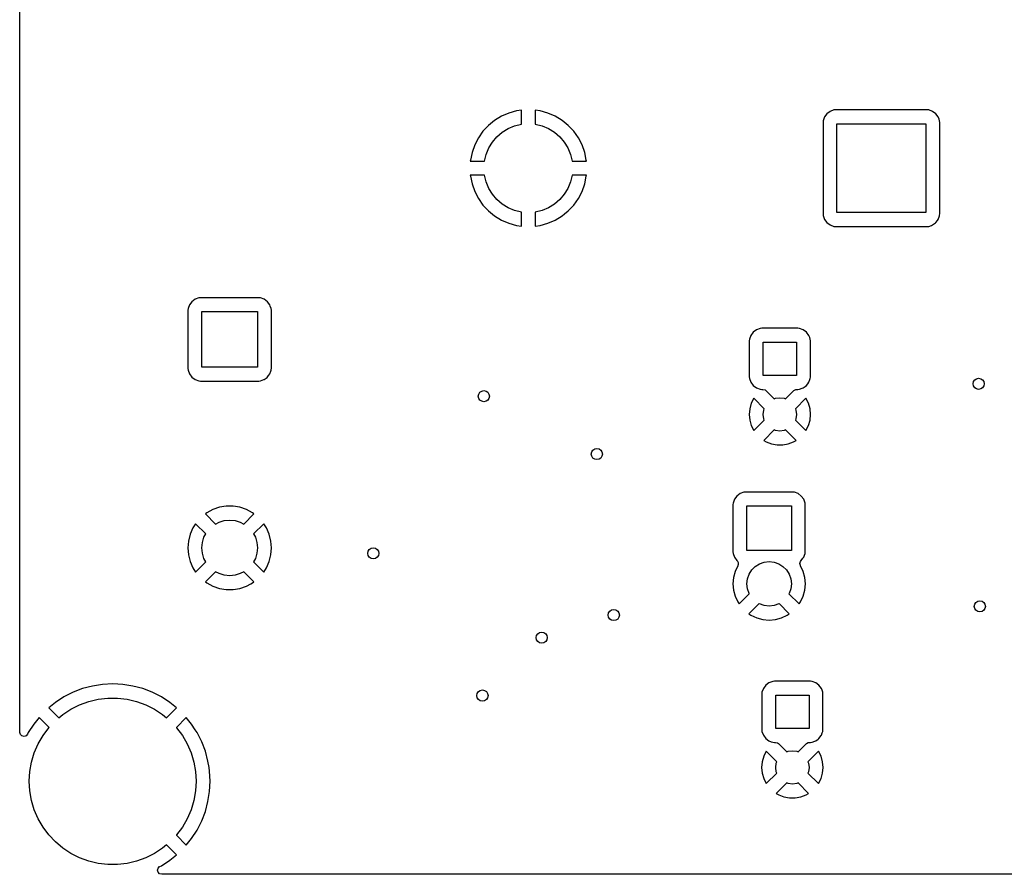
# Model space of a CAD drawing. Extents: x 44 to 146, y -87 to -25.
# Tile 1 of 20: x 44 to 79, y -87 to -56. Entities that reach past the tile are written whole.
import ezdxf

# ---------------------------------------------------------------- set-up
doc = ezdxf.new("R2010")
doc.units = 0
doc.layers.add('BLACK', color=7, linetype='CONTINUOUS')

msp = doc.modelspace()

# ---------------------------------------------------------------- linework, layer by layer
at = {"layer": 'BLACK', "linetype": 'CONTINUOUS'}
for p, q in [((43.7545, -61.591), (43.7545, -51.968401)), ((61.083807, -59.472083), (60.838341, -59.621354)), ((61.347311, -59.357628), (61.083807, -59.472083)), ((61.623948, -59.280118), (61.347311, -59.357628)), ((61.8022, -59.255617), (61.623948, -59.280118)), ((61.8022, -59.760675), (61.8022, -59.255617)), ((62.480451, -59.280118), (62.3022, -59.255617)), ((62.3022, -59.255617), (62.3022, -59.760675)), ((62.757088, -59.357628), (62.480451, -59.280118)), ((63.020592, -59.472083), (62.757088, -59.357628)), ((63.266058, -59.621354), (63.020592, -59.472083)), ((72.708402, -59.49867), (72.658108, -59.633517)), ((72.708404, -59.498666), (72.708402, -59.49867)), ((72.794652, -59.383455), (72.708404, -59.498666)), ((72.794655, -59.383452), (72.794652, -59.383455)), ((72.909866, -59.297204), (72.794655, -59.383452)), ((72.90987, -59.297202), (72.909866, -59.297204)), ((73.044715, -59.246909), (72.90987, -59.297202)), ((73.044721, -59.246908), (73.044715, -59.246909)), ((73.104311, -59.240502), (73.044721, -59.246908)), ((73.104336, -59.2405), (73.104311, -59.240502)), ((76.400076, -59.2405), (73.104336, -59.2405)), ((76.459682, -59.246908), (76.400076, -59.2405)), ((76.594529, -59.297202), (76.459682, -59.246908)), ((76.594533, -59.297204), (76.594529, -59.297202)), ((76.709744, -59.383452), (76.594533, -59.297204)), ((76.709747, -59.383455), (76.709744, -59.383452)), ((76.795995, -59.498666), (76.709747, -59.383455)), ((76.795997, -59.49867), (76.795995, -59.498666)), ((76.825321, -59.577294), (76.795997, -59.49867)), ((60.615485, -59.802661), (60.419397, -60.012622)), ((60.61549, -59.802656), (60.615485, -59.802661)), ((60.838338, -59.621356), (60.61549, -59.802656)), ((60.838341, -59.621354), (60.838338, -59.621356)), ((61.325815, -59.91539), (61.557773, -59.81931)), ((61.557773, -59.81931), (61.801905, -59.760699)), ((61.801905, -59.760699), (61.8022, -59.760675)), ((62.3022, -59.760675), (62.302495, -59.760699)), ((62.302495, -59.760699), (62.546627, -59.81931)), ((62.546627, -59.81931), (62.778585, -59.91539)), ((63.266061, -59.621356), (63.266058, -59.621354)), ((63.488909, -59.802656), (63.266061, -59.621356)), ((63.488914, -59.802661), (63.488909, -59.802656)), ((63.685002, -60.012622), (63.488914, -59.802661)), ((72.658108, -59.633517), (72.6517, -59.693114)), ((72.6517, -59.693114), (72.6517, -62.988863)), ((73.1522, -62.941), (73.1522, -59.741)), ((73.1522, -59.741), (76.3522, -59.741)), ((76.3522, -59.741), (76.3522, -62.941)), ((76.846291, -59.633517), (76.825321, -59.577294)), ((76.852699, -59.693128), (76.846291, -59.633517)), ((76.8527, -62.988873), (76.852699, -59.693128)), ((60.419395, -60.012624), (60.253733, -60.247313)), ((60.419397, -60.012622), (60.419395, -60.012624)), ((60.757773, -60.400544), (60.920829, -60.209629)), ((60.920829, -60.209629), (61.111744, -60.046573)), ((61.111744, -60.046573), (61.325815, -59.91539)), ((62.778585, -59.91539), (62.992656, -60.046573)), ((62.992656, -60.046573), (63.183571, -60.209629)), ((63.183571, -60.209629), (63.346627, -60.400544)), ((63.685004, -60.012624), (63.685002, -60.012622)), ((63.850666, -60.247313), (63.685004, -60.012624)), ((60.121557, -60.5024), (60.025346, -60.773111)), ((60.253729, -60.247319), (60.121557, -60.5024)), ((60.253733, -60.247313), (60.253729, -60.247319)), ((60.62659, -60.614615), (60.757773, -60.400544)), ((63.346627, -60.400544), (63.47781, -60.614615)), ((63.85067, -60.247319), (63.850666, -60.247313)), ((63.982842, -60.5024), (63.85067, -60.247319)), ((64.079053, -60.773111), (63.982842, -60.5024)), ((60.025346, -60.773111), (59.9669, -61.054365)), ((60.471899, -61.090705), (60.53051, -60.846573)), ((60.53051, -60.846573), (60.62659, -60.614615)), ((63.47781, -60.614615), (63.57389, -60.846573)), ((63.57389, -60.846573), (63.632501, -61.090705)), ((64.137499, -61.054365), (64.079053, -60.773111)), ((59.966898, -61.054381), (59.964393, -61.091)), ((59.964393, -61.091), (60.471876, -61.091)), ((59.9669, -61.054365), (59.966898, -61.054381)), ((60.471876, -61.091), (60.471899, -61.090705)), ((63.632501, -61.090705), (63.632524, -61.091)), ((63.632524, -61.091), (64.140006, -61.091)), ((64.137501, -61.054381), (64.137499, -61.054365)), ((64.140006, -61.091), (64.137501, -61.054381)), ((43.7545, -68.550186), (43.7545, -61.591)), ((60.471876, -61.591), (59.964393, -61.591)), ((59.964393, -61.591), (59.966898, -61.627618)), ((59.966898, -61.627618), (59.9669, -61.627634)), ((59.9669, -61.627634), (60.025346, -61.908888)), ((60.471899, -61.591295), (60.471876, -61.591)), ((60.53051, -61.835427), (60.471899, -61.591295)), ((63.632501, -61.591295), (63.57389, -61.835427)), ((63.632524, -61.591), (63.632501, -61.591295)), ((64.140007, -61.591), (63.632524, -61.591)), ((64.079053, -61.908888), (64.137499, -61.627634)), ((64.137499, -61.627634), (64.137501, -61.627618)), ((64.137501, -61.627618), (64.140007, -61.591)), ((60.025346, -61.908888), (60.121557, -62.179599)), ((60.62659, -62.067385), (60.53051, -61.835427)), ((63.57389, -61.835427), (63.47781, -62.067385)), ((63.982842, -62.179599), (64.079053, -61.908888)), ((60.121557, -62.179599), (60.253729, -62.43468)), ((60.757773, -62.281456), (60.62659, -62.067385)), ((60.920829, -62.472371), (60.757773, -62.281456)), ((63.346627, -62.281456), (63.183571, -62.472371)), ((63.47781, -62.067385), (63.346627, -62.281456)), ((63.85067, -62.43468), (63.982842, -62.179599)), ((60.253729, -62.43468), (60.253733, -62.434686)), ((60.253733, -62.434686), (60.419395, -62.669375)), ((60.419395, -62.669375), (60.419397, -62.669377)), ((60.419397, -62.669377), (60.615485, -62.879338)), ((61.111744, -62.635427), (60.920829, -62.472371)), ((61.325815, -62.76661), (61.111744, -62.635427)), ((62.992656, -62.635427), (62.778585, -62.76661)), ((63.183571, -62.472371), (62.992656, -62.635427)), ((63.488914, -62.879338), (63.685002, -62.669377)), ((63.685002, -62.669377), (63.685004, -62.669375)), ((63.685004, -62.669375), (63.850666, -62.434686)), ((63.850666, -62.434686), (63.85067, -62.43468)), ((60.615485, -62.879338), (60.61549, -62.879343)), ((60.61549, -62.879343), (60.838338, -63.060643)), ((61.557773, -62.86269), (61.325815, -62.76661)), ((61.801905, -62.921301), (61.557773, -62.86269)), ((61.8022, -62.921324), (61.801905, -62.921301)), ((61.8022, -63.426381), (61.8022, -62.921324)), ((62.302495, -62.921301), (62.3022, -62.921324)), ((62.3022, -62.921324), (62.3022, -63.42638)), ((62.546627, -62.86269), (62.302495, -62.921301)), ((62.778585, -62.76661), (62.546627, -62.86269)), ((63.266061, -63.060643), (63.354291, -62.988863)), ((63.354291, -62.988863), (63.488909, -62.879343)), ((63.488909, -62.879343), (63.488914, -62.879338)), ((72.6517, -62.988863), (72.651702, -62.988888)), ((72.651702, -62.988888), (72.658108, -63.048478)), ((76.3522, -62.941), (73.1522, -62.941)), ((76.846291, -63.048483), (76.848218, -63.030564)), ((76.848218, -63.030564), (76.852699, -62.988885)), ((76.852699, -62.988882), (76.8527, -62.988873)), ((76.852699, -62.988885), (76.852699, -62.988882)), ((60.838338, -63.060643), (60.838341, -63.060645)), ((60.838341, -63.060645), (61.083807, -63.209916)), ((61.083807, -63.209916), (61.347311, -63.324371)), ((61.347311, -63.324371), (61.623948, -63.401881)), ((62.480452, -63.401881), (62.757088, -63.324371)), ((62.757088, -63.324371), (63.020592, -63.209916)), ((63.020592, -63.209916), (63.266058, -63.060645)), ((63.266058, -63.060645), (63.266061, -63.060643)), ((72.658108, -63.048478), (72.658109, -63.048484)), ((72.658109, -63.048484), (72.708402, -63.183329)), ((72.708402, -63.183329), (72.708404, -63.183333)), ((72.708404, -63.183333), (72.794652, -63.298544)), ((72.794652, -63.298544), (72.794655, -63.298547)), ((72.794655, -63.298547), (72.909866, -63.384795)), ((72.909866, -63.384795), (72.90987, -63.384797)), ((72.90987, -63.384797), (73.044717, -63.435091)), ((76.459683, -63.435091), (76.555647, -63.399298)), ((76.555647, -63.399298), (76.594529, -63.384797)), ((76.594529, -63.384797), (76.594533, -63.384795)), ((76.594533, -63.384795), (76.698888, -63.306674)), ((76.698888, -63.306674), (76.709746, -63.298546)), ((76.709746, -63.298546), (76.766742, -63.222409)), ((76.766742, -63.222409), (76.795995, -63.183333)), ((76.795995, -63.183333), (76.795997, -63.183329)), ((76.795997, -63.183329), (76.841755, -63.060645)), ((76.841755, -63.060645), (76.846291, -63.048483)), ((61.623948, -63.401881), (61.623946, -63.401881)), ((61.623946, -63.401881), (61.8022, -63.426381)), ((62.3022, -63.42638), (62.480452, -63.401881)), ((73.044717, -63.435091), (73.104314, -63.441499)), ((73.104314, -63.441499), (73.104318, -63.441499)), ((73.104318, -63.441499), (73.104327, -63.4415)), ((73.104327, -63.4415), (76.400072, -63.441499)), ((76.400072, -63.441499), (76.459683, -63.435091)), ((49.950452, -66.144778), (49.864204, -66.259989)), ((49.950455, -66.144775), (49.950452, -66.144778)), ((50.065666, -66.058527), (49.950455, -66.144775)), ((50.06567, -66.058525), (50.065666, -66.058527)), ((50.200515, -66.008232), (50.06567, -66.058525)), ((50.200521, -66.008231), (50.200515, -66.008232)), ((50.260111, -66.001825), (50.200521, -66.008231)), ((50.260136, -66.001823), (50.260111, -66.001825)), ((52.355876, -66.001823), (50.260136, -66.001823)), ((52.415482, -66.008231), (52.355876, -66.001823)), ((52.550329, -66.058525), (52.415482, -66.008231)), ((52.550333, -66.058527), (52.550329, -66.058525)), ((52.665544, -66.144775), (52.550333, -66.058527)), ((52.665547, -66.144778), (52.665544, -66.144775)), ((52.751795, -66.259989), (52.665547, -66.144778)), ((49.813908, -66.39484), (49.8075, -66.454437)), ((49.8075, -66.454437), (49.8075, -68.550186)), ((49.864202, -66.259993), (49.813908, -66.39484)), ((49.864204, -66.259989), (49.864202, -66.259993)), ((50.308, -68.502323), (50.308, -66.502323)), ((50.308, -66.502323), (52.308, -66.502323)), ((52.308, -66.502323), (52.308, -68.502323)), ((52.751797, -66.259993), (52.751795, -66.259989)), ((52.770192, -66.309314), (52.751797, -66.259993)), ((52.802091, -66.39484), (52.770192, -66.309314)), ((52.808499, -66.454451), (52.802091, -66.39484)), ((52.8085, -68.550196), (52.808499, -66.454451)), ((70.142452, -67.242455), (70.056204, -67.357666)), ((70.142455, -67.242452), (70.142452, -67.242455)), ((70.257666, -67.156204), (70.142455, -67.242452)), ((70.25767, -67.156202), (70.257666, -67.156204)), ((70.392515, -67.105909), (70.25767, -67.156202)), ((70.392521, -67.105908), (70.392515, -67.105909)), ((70.452111, -67.099502), (70.392521, -67.105908)), ((70.452136, -67.0995), (70.452111, -67.099502)), ((71.747876, -67.0995), (70.452136, -67.0995)), ((71.807482, -67.105908), (71.747876, -67.0995)), ((71.942329, -67.156202), (71.807482, -67.105908)), ((71.942333, -67.156204), (71.942329, -67.156202)), ((72.057544, -67.242452), (71.942333, -67.156204)), ((72.057547, -67.242455), (72.057544, -67.242452)), ((72.143795, -67.357666), (72.057547, -67.242455)), ((70.005908, -67.492517), (69.9995, -67.552114)), ((69.9995, -67.552114), (69.9995, -68.847863)), ((70.056202, -67.35767), (70.005908, -67.492517)), ((70.056204, -67.357666), (70.056202, -67.35767)), ((70.5, -68.8), (70.5, -67.6)), ((70.5, -67.6), (71.7, -67.6)), ((71.7, -67.6), (71.7, -68.8)), ((72.143797, -67.35767), (72.143795, -67.357666)), ((72.173774, -67.438044), (72.143797, -67.35767)), ((72.194091, -67.492517), (72.173774, -67.438044)), ((72.200499, -67.552128), (72.194091, -67.492517)), ((72.2005, -68.847873), (72.200499, -67.552128)), ((43.7545, -70.200004), (43.7545, -68.550186)), ((49.8075, -68.550186), (49.807502, -68.550211)), ((49.807502, -68.550211), (49.813908, -68.609801)), ((49.813908, -68.609801), (49.813909, -68.609807)), ((49.813909, -68.609807), (49.864202, -68.744652)), ((52.308, -68.502323), (50.308, -68.502323)), ((52.751797, -68.744652), (52.787943, -68.647738)), ((52.787943, -68.647738), (52.802091, -68.609806)), ((52.802091, -68.609806), (52.806599, -68.567878)), ((52.806599, -68.567878), (52.808499, -68.550208)), ((52.808499, -68.550205), (52.8085, -68.550196)), ((52.808499, -68.550208), (52.808499, -68.550205)), ((49.864202, -68.744652), (49.864204, -68.744656)), ((49.864204, -68.744656), (49.950452, -68.859867)), ((49.950452, -68.859867), (49.950455, -68.85987)), ((49.950455, -68.85987), (50.065666, -68.946118)), ((50.065666, -68.946118), (50.06567, -68.94612)), ((50.06567, -68.94612), (50.200517, -68.996414)), ((50.200517, -68.996414), (50.260114, -69.002822)), ((50.260114, -69.002822), (50.260118, -69.002822)), ((50.260118, -69.002822), (50.260127, -69.002823)), ((50.260127, -69.002823), (52.355872, -69.002822)), ((52.355872, -69.002822), (52.415483, -68.996414)), ((52.415483, -68.996414), (52.539679, -68.950092)), ((52.539679, -68.950092), (52.550329, -68.94612)), ((52.550329, -68.94612), (52.550333, -68.946118)), ((52.550333, -68.946118), (52.621946, -68.892508)), ((52.621946, -68.892508), (52.665546, -68.859869)), ((52.665546, -68.859869), (52.674534, -68.847863)), ((52.674534, -68.847863), (52.714568, -68.794384)), ((52.714568, -68.794384), (52.751795, -68.744656)), ((52.751795, -68.744656), (52.751797, -68.744652)), ((69.9995, -68.847863), (69.999502, -68.847888)), ((69.999502, -68.847888), (70.005908, -68.907478)), ((70.005908, -68.907478), (70.005909, -68.907484)), ((70.005909, -68.907484), (70.056202, -69.042329)), ((70.056202, -69.042329), (70.056204, -69.042333)), ((70.056204, -69.042333), (70.142452, -69.157544)), ((71.7, -68.8), (70.5, -68.8)), ((72.101216, -69.099211), (72.143795, -69.042333)), ((72.143795, -69.042333), (72.143797, -69.042329)), ((72.143797, -69.042329), (72.179681, -68.946118)), ((72.179681, -68.946118), (72.194091, -68.907483)), ((72.194091, -68.907483), (72.19921, -68.859869)), ((72.19921, -68.859869), (72.200499, -68.847885)), ((72.200499, -68.847882), (72.2005, -68.847873)), ((72.200499, -68.847885), (72.200499, -68.847882)), ((70.142452, -69.157544), (70.142455, -69.157547)), ((70.142455, -69.157547), (70.257666, -69.243795)), ((70.257666, -69.243795), (70.25767, -69.243797)), ((70.25767, -69.243797), (70.387712, -69.292299)), ((70.387712, -69.292299), (70.392517, -69.294091)), ((70.392517, -69.294091), (70.452127, -69.3005)), ((70.452127, -69.3005), (70.492335, -69.300499)), ((70.492335, -69.300499), (70.566832, -69.32046)), ((70.566832, -69.32046), (70.597694, -69.34414)), ((70.597694, -69.34414), (70.894709, -69.641155)), ((71.30529, -69.641155), (71.602306, -69.34414)), ((71.602306, -69.34414), (71.669101, -69.305576)), ((71.669101, -69.305576), (71.707664, -69.300499)), ((71.707664, -69.300499), (71.747872, -69.300499)), ((71.747872, -69.300499), (71.807483, -69.294091)), ((71.807483, -69.294091), (71.903447, -69.258298)), ((71.903447, -69.258298), (71.942329, -69.243797)), ((71.942329, -69.243797), (71.942333, -69.243795)), ((71.942333, -69.243795), (72.007268, -69.195184)), ((72.007268, -69.195184), (72.057546, -69.157546)), ((72.057546, -69.157546), (72.101216, -69.099211)), ((70.16075, -69.618451), (70.069886, -69.80093)), ((70.160758, -69.618437), (70.16075, -69.618451)), ((70.162532, -69.616087), (70.160758, -69.618437)), ((70.162533, -69.616087), (70.162532, -69.616087)), ((70.541155, -69.994709), (70.162533, -69.616087)), ((70.894709, -69.641155), (70.944709, -69.620445)), ((70.944709, -69.620445), (71.1, -69.6)), ((71.1, -69.6), (71.255291, -69.620445)), ((71.255291, -69.620445), (71.30529, -69.641155)), ((72.037466, -69.616087), (71.658844, -69.994708)), ((72.039245, -69.618443), (72.037466, -69.616087)), ((72.130113, -69.80093), (72.039245, -69.618443)), ((70.014096, -69.997014), (69.995287, -70.199995)), ((70.069886, -69.80093), (70.014096, -69.997014)), ((70.5, -70.2), (70.520445, -70.044709)), ((70.520445, -70.044709), (70.541155, -69.994709)), ((71.658844, -69.994708), (71.679555, -70.044709)), ((71.679555, -70.044709), (71.7, -70.2)), ((72.185903, -69.997014), (72.130113, -69.80093)), ((72.204713, -70.199995), (72.185903, -69.997014)), ((43.7545, -71.13424), (43.7545, -70.200004)), ((69.995287, -70.199995), (69.995287, -70.200004)), ((69.995287, -70.200004), (70.014096, -70.402985)), ((70.014096, -70.402985), (70.069885, -70.599064)), ((70.162532, -70.783911), (70.541154, -70.405288)), ((70.520445, -70.355291), (70.5, -70.2)), ((70.541154, -70.405288), (70.520445, -70.355291)), ((71.679555, -70.355291), (71.658844, -70.40529)), ((71.658844, -70.40529), (72.037465, -70.783911)), ((71.7, -70.2), (71.679555, -70.355291)), ((72.130113, -70.599069), (72.185903, -70.402985)), ((72.185903, -70.402985), (72.204713, -70.200004)), ((72.204713, -70.200004), (72.204713, -70.199995)), ((70.069885, -70.599064), (70.160754, -70.781556)), ((70.160754, -70.781556), (70.162532, -70.783911)), ((70.894708, -70.758844), (70.519312, -71.13424)), ((70.944709, -70.779555), (70.894708, -70.758844)), ((71.1, -70.8), (70.944709, -70.779555)), ((71.255291, -70.779555), (71.1, -70.8)), ((71.305291, -70.758844), (71.255291, -70.779555)), ((71.680686, -71.13424), (71.305291, -70.758844)), ((72.037465, -70.783911), (72.037466, -70.783911)), ((72.037466, -70.783911), (72.039241, -70.781561)), ((72.039241, -70.781561), (72.039249, -70.78155)), ((72.039249, -70.78155), (72.130113, -70.599069)), ((43.7545, -75.002324), (43.7545, -71.13424)), ((70.519312, -71.13424), (70.607581, -71.188896)), ((70.607581, -71.188896), (70.797682, -71.262541)), ((71.402317, -71.262541), (71.592413, -71.188897)), ((71.592413, -71.188897), (71.680686, -71.13424)), ((70.797682, -71.262541), (70.998065, -71.299999)), ((70.998065, -71.299999), (70.998073, -71.3)), ((70.998073, -71.3), (71.201927, -71.3)), ((71.201927, -71.3), (71.201934, -71.299999)), ((71.201934, -71.299999), (71.402317, -71.262541)), ((69.469802, -73.25267), (69.419508, -73.387517)), ((69.469804, -73.252666), (69.469802, -73.25267)), ((69.556052, -73.137455), (69.469804, -73.252666)), ((69.556055, -73.137452), (69.556052, -73.137455)), ((69.671266, -73.051204), (69.556055, -73.137452)), ((69.67127, -73.051202), (69.671266, -73.051204)), ((69.806115, -73.000909), (69.67127, -73.051202)), ((69.806121, -73.000908), (69.806115, -73.000909)), ((69.865711, -72.994502), (69.806121, -73.000908)), ((69.865736, -72.9945), (69.865711, -72.994502)), ((71.561476, -72.9945), (69.865736, -72.9945)), ((71.621082, -73.000908), (71.561476, -72.9945)), ((71.755929, -73.051202), (71.621082, -73.000908)), ((71.755933, -73.051204), (71.755929, -73.051202)), ((71.871144, -73.137452), (71.755933, -73.051204)), ((71.871147, -73.137455), (71.871144, -73.137452)), ((71.957395, -73.252666), (71.871147, -73.137455)), ((71.957397, -73.25267), (71.957395, -73.252666)), ((71.985109, -73.326971), (71.957397, -73.25267)), ((50.703393, -73.623954), (50.484763, -73.74227)), ((50.938506, -73.54324), (50.703393, -73.623954)), ((51.183708, -73.502323), (50.938506, -73.54324)), ((51.432291, -73.502323), (51.183708, -73.502323)), ((51.677493, -73.54324), (51.432291, -73.502323)), ((51.912606, -73.623954), (51.677493, -73.54324)), ((52.131231, -73.742267), (51.912606, -73.623954)), ((69.419508, -73.387517), (69.4131, -73.447114)), ((69.4131, -73.447114), (69.4131, -75.142863)), ((69.9136, -75.095), (69.9136, -73.495)), ((69.9136, -73.495), (71.5136, -73.495)), ((71.5136, -73.495), (71.5136, -75.095)), ((72.007691, -73.387517), (71.985109, -73.326971)), ((72.014099, -73.447128), (72.007691, -73.387517)), ((72.0141, -75.142873), (72.014099, -73.447128)), ((50.484763, -73.74227), (50.437942, -73.778711)), ((50.437942, -73.778711), (50.437942, -73.778712)), ((50.437942, -73.778712), (50.803034, -74.143804)), ((50.925317, -74.078443), (51.11291, -74.021538)), ((51.11291, -74.021538), (51.308, -74.002323)), ((51.308, -74.002323), (51.50309, -74.021538)), ((51.50309, -74.021538), (51.690683, -74.078443)), ((51.812963, -74.143803), (52.178056, -73.778712)), ((52.131235, -73.742269), (52.131231, -73.742267)), ((52.178056, -73.778711), (52.131235, -73.742269)), ((52.178056, -73.778712), (52.178056, -73.778711)), ((49.984266, -74.285955), (49.884412, -74.513601)), ((50.084563, -74.132439), (49.984266, -74.285955)), ((50.449481, -74.497357), (50.084563, -74.132439)), ((50.803034, -74.143804), (50.925317, -74.078443)), ((51.690683, -74.078443), (51.812963, -74.143803)), ((52.531434, -74.13244), (52.166517, -74.497356)), ((52.631732, -74.285957), (52.531434, -74.13244)), ((52.631736, -74.285964), (52.631732, -74.285957)), ((52.731587, -74.513601), (52.631736, -74.285964)), ((49.884412, -74.513601), (49.823386, -74.754589)), ((50.327215, -74.807233), (50.38412, -74.61964)), ((50.38412, -74.61964), (50.449481, -74.497357)), ((52.166517, -74.497356), (52.23188, -74.61964)), ((52.23188, -74.61964), (52.288785, -74.807233)), ((52.792613, -74.754589), (52.731587, -74.513601)), ((43.7545, -81.635872), (43.7545, -75.002324)), ((49.823386, -74.754589), (49.802859, -75.002321)), ((49.802859, -75.002321), (49.802859, -75.002324)), ((49.802859, -75.002324), (49.823386, -75.250056)), ((50.308, -75.002323), (50.327215, -74.807233)), ((50.327215, -75.197413), (50.308, -75.002323)), ((52.288785, -74.807233), (52.308, -75.002323)), ((52.308, -75.002323), (52.288785, -75.197413)), ((52.813141, -75.002321), (52.792613, -74.754589)), ((52.792613, -75.250056), (52.813141, -75.002324)), ((52.813141, -75.002324), (52.813141, -75.002321)), ((49.823386, -75.250056), (49.884412, -75.491044)), ((50.38412, -75.385006), (50.327215, -75.197413)), ((50.44948, -75.507286), (50.38412, -75.385006)), ((52.23188, -75.385006), (52.166518, -75.507288)), ((52.288785, -75.197413), (52.23188, -75.385006)), ((52.731587, -75.491044), (52.792613, -75.250056)), ((69.4131, -75.142863), (69.413102, -75.142888)), ((69.413102, -75.142888), (69.419508, -75.202478)), ((69.419508, -75.202478), (69.419509, -75.202484)), ((69.419509, -75.202484), (69.469802, -75.337329)), ((69.469802, -75.337329), (69.469804, -75.337333)), ((69.469804, -75.337333), (69.556052, -75.452544)), ((71.5136, -75.095), (69.9136, -75.095)), ((71.871146, -75.452546), (71.931868, -75.371432)), ((71.931868, -75.371432), (71.957395, -75.337333)), ((71.957395, -75.337333), (71.957397, -75.337329)), ((71.957397, -75.337329), (71.985377, -75.262309)), ((71.985377, -75.262309), (72.007691, -75.202483)), ((72.007691, -75.202483), (72.010731, -75.174211)), ((72.010731, -75.174211), (72.014099, -75.142885)), ((72.014099, -75.142882), (72.0141, -75.142873)), ((72.014099, -75.142885), (72.014099, -75.142882)), ((49.884412, -75.491044), (49.984263, -75.718681)), ((49.984263, -75.718681), (49.984267, -75.718688)), ((49.984267, -75.718688), (50.084563, -75.872204)), ((50.084563, -75.872204), (50.44948, -75.507286)), ((52.166518, -75.507288), (52.531435, -75.872205)), ((52.531435, -75.872204), (52.631728, -75.718697)), ((52.631728, -75.718697), (52.631736, -75.718681)), ((52.631736, -75.718681), (52.731587, -75.491044)), ((69.583467, -75.642512), (69.487333, -75.848674)), ((69.556052, -75.452544), (69.562121, -75.458613)), ((69.562121, -75.458613), (69.600685, -75.525408)), ((69.585807, -75.63846), (69.583467, -75.642512)), ((69.600685, -75.602536), (69.585807, -75.63846)), ((69.600685, -75.525408), (69.600685, -75.602536)), ((69.992825, -75.947893), (70.088135, -75.796208)), ((70.088135, -75.796208), (70.214808, -75.669535)), ((70.214808, -75.669535), (70.366493, -75.574225)), ((70.366493, -75.574225), (70.535583, -75.515058)), ((70.535583, -75.515058), (70.7136, -75.495)), ((70.7136, -75.495), (70.891617, -75.515058)), ((70.891617, -75.515058), (71.060707, -75.574225)), ((71.060707, -75.574225), (71.212392, -75.669535)), ((71.212392, -75.669535), (71.339065, -75.796208)), ((71.339065, -75.796208), (71.434375, -75.947893)), ((71.821437, -75.56397), (71.840722, -75.492)), ((71.841398, -75.63847), (71.821437, -75.56397)), ((71.840722, -75.492), (71.8414, -75.48947)), ((71.843733, -75.642515), (71.841398, -75.63847)), ((71.8414, -75.48947), (71.865082, -75.458609)), ((71.939866, -75.848674), (71.843733, -75.642515)), ((71.865082, -75.458609), (71.871138, -75.452551)), ((71.871138, -75.452551), (71.871146, -75.452546)), ((50.803033, -75.860841), (50.437942, -76.225932)), ((50.925317, -75.926203), (50.803033, -75.860841)), ((51.11291, -75.983108), (50.925317, -75.926203)), ((51.308, -76.002323), (51.11291, -75.983108)), ((51.50309, -75.983108), (51.308, -76.002323)), ((51.690683, -75.926203), (51.50309, -75.983108)), ((51.812965, -75.860841), (51.690683, -75.926203)), ((52.178056, -76.225932), (51.812965, -75.860841)), ((52.531435, -75.872205), (52.531435, -75.872204)), ((69.428459, -76.068393), (69.408634, -76.295)), ((69.487332, -75.848676), (69.428459, -76.068393)), ((69.487333, -75.848674), (69.487332, -75.848676)), ((69.9136, -76.295), (69.933658, -76.116983)), ((69.933658, -76.116983), (69.992825, -75.947893)), ((71.434375, -75.947893), (71.493542, -76.116983)), ((71.493542, -76.116983), (71.5136, -76.295)), ((71.939867, -75.848676), (71.939866, -75.848674)), ((71.99874, -76.068393), (71.939867, -75.848676)), ((72.018565, -76.295), (71.99874, -76.068393)), ((50.437942, -76.225932), (50.437942, -76.225933)), ((50.437942, -76.225933), (50.484766, -76.262377)), ((50.484766, -76.262377), (50.703393, -76.380691)), ((50.703393, -76.380691), (50.938506, -76.461405)), ((50.938506, -76.461405), (51.183708, -76.502322)), ((51.183708, -76.502322), (51.183708, -76.502323)), ((51.183708, -76.502323), (51.432292, -76.502323)), ((51.432291, -76.502322), (51.677493, -76.461405)), ((51.432292, -76.502323), (51.432291, -76.502322)), ((51.677493, -76.461405), (51.912606, -76.380691)), ((51.912606, -76.380691), (52.07095, -76.295)), ((52.07095, -76.295), (52.131233, -76.262377)), ((52.131233, -76.262377), (52.178056, -76.225932)), ((69.408634, -76.295), (69.428459, -76.521606)), ((69.933658, -76.473017), (69.9136, -76.295)), ((69.992825, -76.642107), (69.933658, -76.473017)), ((71.493542, -76.473017), (71.434375, -76.642107)), ((71.5136, -76.295), (71.493542, -76.473017)), ((71.99874, -76.521606), (72.018565, -76.295)), ((69.428459, -76.521606), (69.487332, -76.741323)), ((69.487332, -76.741323), (69.487333, -76.741325)), ((69.487333, -76.741325), (69.583466, -76.947483)), ((69.634573, -77.020471), (70.000585, -76.654457)), ((70.000585, -76.654457), (69.992825, -76.642107)), ((71.434375, -76.642107), (71.426613, -76.65446)), ((71.426613, -76.65446), (71.792624, -77.020471)), ((71.843736, -76.947478), (71.939866, -76.741325)), ((71.939866, -76.741325), (71.939867, -76.741323)), ((71.939867, -76.741323), (71.99874, -76.521606)), ((69.583466, -76.947483), (69.583472, -76.947492)), ((69.583472, -76.947492), (69.634573, -77.020471)), ((70.354139, -77.008012), (69.988126, -77.374025)), ((70.366493, -77.015775), (70.354139, -77.008012)), ((70.535583, -77.074942), (70.366493, -77.015775)), ((70.7136, -77.095), (70.535583, -77.074942)), ((70.891617, -77.074942), (70.7136, -77.095)), ((71.060707, -77.015775), (70.891617, -77.074942)), ((71.07306, -77.008013), (71.060707, -77.015775)), ((71.439071, -77.374024), (71.07306, -77.008013)), ((71.792624, -77.020471), (71.843732, -76.947484)), ((71.843732, -76.947484), (71.843736, -76.947478)), ((69.988126, -77.374025), (70.061109, -77.425129)), ((70.061109, -77.425129), (70.061115, -77.425132)), ((70.061115, -77.425132), (70.267274, -77.521266)), ((70.267274, -77.521266), (70.267276, -77.521267)), ((70.267276, -77.521267), (70.486994, -77.58014)), ((70.940206, -77.58014), (71.159923, -77.521267)), ((71.159923, -77.521267), (71.159925, -77.521266)), ((71.159925, -77.521266), (71.366078, -77.425136)), ((71.366078, -77.425136), (71.366084, -77.425132)), ((71.366084, -77.425132), (71.439071, -77.374024)), ((70.486994, -77.58014), (70.486993, -77.58014)), ((70.486993, -77.58014), (70.7136, -77.599965)), ((70.7136, -77.599965), (70.940206, -77.58014)), ((46.3713, -79.971787), (46.01696, -80.066732)), ((46.371303, -79.971786), (46.3713, -79.971787)), ((46.733653, -79.914396), (46.371303, -79.971786)), ((47.1, -79.895197), (46.733653, -79.914396)), ((47.466346, -79.914396), (47.1, -79.895197)), ((47.828696, -79.971786), (47.466346, -79.914396)), ((47.828699, -79.971787), (47.828696, -79.971786)), ((48.183039, -80.066732), (47.828699, -79.971787)), ((70.592452, -79.942455), (70.506204, -80.057666)), ((70.592455, -79.942452), (70.592452, -79.942455)), ((70.707666, -79.856204), (70.592455, -79.942452)), ((70.70767, -79.856202), (70.707666, -79.856204)), ((70.842515, -79.805909), (70.70767, -79.856202)), ((70.842521, -79.805908), (70.842515, -79.805909)), ((70.902111, -79.799502), (70.842521, -79.805908)), ((70.902136, -79.7995), (70.902111, -79.799502)), ((72.197876, -79.7995), (70.902136, -79.7995)), ((72.257482, -79.805908), (72.197876, -79.7995)), ((72.392329, -79.856202), (72.257482, -79.805908)), ((72.392333, -79.856204), (72.392329, -79.856202)), ((72.507544, -79.942452), (72.392333, -79.856204)), ((72.507547, -79.942455), (72.507544, -79.942452)), ((72.593795, -80.057666), (72.507547, -79.942455)), ((45.347592, -80.364755), (45.039928, -80.564554)), ((45.347605, -80.364748), (45.347592, -80.364755)), ((45.674476, -80.198199), (45.347605, -80.364748)), ((46.01694, -80.066739), (45.674476, -80.198199)), ((46.01696, -80.066732), (46.01694, -80.066739)), ((48.183059, -80.066739), (48.183039, -80.066732)), ((48.525518, -80.198197), (48.183059, -80.066739)), ((48.525542, -80.198208), (48.525518, -80.198197)), ((48.852388, -80.364744), (48.525542, -80.198208)), ((48.852408, -80.364755), (48.852388, -80.364744)), ((49.160071, -80.564554), (48.852408, -80.364755)), ((70.455908, -80.192517), (70.4495, -80.252114)), ((70.4495, -80.252114), (70.4495, -81.547863)), ((70.506202, -80.05767), (70.455908, -80.192517)), ((70.506204, -80.057666), (70.506202, -80.05767)), ((70.95, -81.5), (70.95, -80.3)), ((70.95, -80.3), (72.15, -80.3)), ((72.15, -80.3), (72.15, -81.5)), ((72.593797, -80.05767), (72.593795, -80.057666)), ((72.618615, -80.124211), (72.593797, -80.05767)), ((72.644091, -80.192517), (72.618615, -80.124211)), ((72.650499, -80.252128), (72.644091, -80.192517)), ((72.6505, -81.547873), (72.650499, -80.252128)), ((45.039928, -80.564554), (44.80685, -80.753297)), ((44.80685, -80.753297), (45.166421, -81.112868)), ((45.6, -80.801924), (45.911761, -80.645352)), ((45.911761, -80.645352), (46.23959, -80.526031)), ((46.23959, -80.526031), (46.579055, -80.445577)), ((46.579055, -80.445577), (46.925566, -80.405076)), ((46.925566, -80.405076), (47.274434, -80.405076)), ((47.274434, -80.405076), (47.620945, -80.445577)), ((47.620945, -80.445577), (47.96041, -80.526031)), ((47.96041, -80.526031), (48.288239, -80.645352)), ((48.288239, -80.645352), (48.6, -80.801924)), ((49.033577, -81.112867), (49.393149, -80.753297)), ((49.393149, -80.753297), (49.160071, -80.564554)), ((44.453297, -81.10685), (44.264554, -81.339928)), ((44.809739, -81.463292), (44.453297, -81.10685)), ((45.166421, -81.112868), (45.308524, -80.99363)), ((45.308524, -80.99363), (45.6, -80.801924)), ((48.6, -80.801924), (48.891476, -80.99363)), ((48.891476, -80.99363), (49.033577, -81.112867)), ((49.746701, -81.10685), (49.390259, -81.463291)), ((49.935445, -81.339928), (49.746701, -81.10685)), ((44.264554, -81.339928), (44.064755, -81.647592)), ((44.801867, -81.471637), (44.809739, -81.463292)), ((49.390259, -81.463291), (49.398133, -81.471637)), ((50.070479, -81.547863), (49.935445, -81.339928)), ((43.754704, -81.64367), (43.7545, -81.635872)), ((43.778538, -81.717023), (43.754704, -81.64367)), ((43.835855, -81.768632), (43.778538, -81.717023)), ((43.911298, -81.784668), (43.835855, -81.768632)), ((43.984651, -81.760834), (43.911298, -81.784668)), ((44.03626, -81.703517), (43.984651, -81.760834)), ((44.064748, -81.647605), (44.03626, -81.703517)), ((44.064755, -81.647592), (44.064748, -81.647605)), ((44.419102, -82.053602), (44.593537, -81.751473)), ((44.593537, -81.751473), (44.801867, -81.471637)), ((49.398133, -81.471637), (49.606463, -81.751473)), ((49.606463, -81.751473), (49.780898, -82.053602)), ((50.135244, -81.647592), (50.070479, -81.547863)), ((50.135251, -81.647605), (50.135244, -81.647592)), ((50.3018, -81.974476), (50.135251, -81.647605)), ((70.4495, -81.547863), (70.449502, -81.547888)), ((70.449502, -81.547888), (70.455908, -81.607478)), ((70.455908, -81.607478), (70.455909, -81.607484)), ((70.455909, -81.607484), (70.506202, -81.742329)), ((70.506202, -81.742329), (70.506204, -81.742333)), ((70.506204, -81.742333), (70.592452, -81.857544)), ((72.15, -81.5), (70.95, -81.5)), ((72.507546, -81.857546), (72.585989, -81.75276)), ((72.585989, -81.75276), (72.593795, -81.742333)), ((72.593795, -81.742333), (72.593797, -81.742329)), ((72.593797, -81.742329), (72.624581, -81.659791)), ((72.624581, -81.659791), (72.644091, -81.607483)), ((72.644091, -81.607483), (72.64961, -81.556151)), ((72.64961, -81.556151), (72.650499, -81.547885)), ((72.650499, -81.547882), (72.6505, -81.547873)), ((72.650499, -81.547885), (72.650499, -81.547882)), ((44.280922, -82.37394), (44.419102, -82.053602)), ((49.780898, -82.053602), (49.919078, -82.37394)), ((50.43326, -82.31694), (50.3018, -81.974476)), ((70.592452, -81.857544), (70.592455, -81.857547)), ((70.592455, -81.857547), (70.707666, -81.943795)), ((70.707666, -81.943795), (70.70767, -81.943797)), ((70.70767, -81.943797), (70.789926, -81.974476)), ((70.789926, -81.974476), (70.842517, -81.994091)), ((70.842517, -81.994091), (70.902127, -82.0005)), ((70.902127, -82.0005), (70.942335, -82.000499)), ((70.942335, -82.000499), (71.016832, -82.02046)), ((71.016832, -82.02046), (71.047694, -82.04414)), ((71.047694, -82.04414), (71.344709, -82.341155)), ((71.75529, -82.341155), (72.052306, -82.04414)), ((72.052306, -82.04414), (72.119101, -82.005576)), ((72.119101, -82.005576), (72.157664, -82.000499)), ((72.157664, -82.000499), (72.197872, -82.000499)), ((72.197872, -82.000499), (72.257483, -81.994091)), ((72.257483, -81.994091), (72.353447, -81.958298)), ((72.353447, -81.958298), (72.392329, -81.943797)), ((72.392329, -81.943797), (72.392333, -81.943795)), ((72.392333, -81.943795), (72.479973, -81.878187)), ((72.479973, -81.878187), (72.507546, -81.857546)), ((44.180865, -82.708152), (44.280922, -82.37394)), ((49.919078, -82.37394), (50.019135, -82.708152)), ((50.433267, -82.31696), (50.43326, -82.31694)), ((50.528212, -82.6713), (50.433267, -82.31696)), ((70.519886, -82.50093), (70.464096, -82.697014)), ((70.61075, -82.318451), (70.519886, -82.50093)), ((70.610758, -82.318437), (70.61075, -82.318451)), ((70.612532, -82.316087), (70.610758, -82.318437)), ((70.612533, -82.316087), (70.612532, -82.316087)), ((70.991155, -82.694709), (70.612533, -82.316087)), ((71.344709, -82.341155), (71.394709, -82.320445)), ((71.394709, -82.320445), (71.55, -82.3)), ((71.55, -82.3), (71.705291, -82.320445)), ((71.705291, -82.320445), (71.75529, -82.341155)), ((72.487466, -82.316087), (72.108844, -82.694708)), ((72.489245, -82.318443), (72.487466, -82.316087)), ((72.580113, -82.50093), (72.489245, -82.318443)), ((72.635903, -82.697014), (72.580113, -82.50093)), ((44.120285, -83.051721), (44.180865, -82.708152)), ((50.019135, -82.708152), (50.079715, -83.051721)), ((50.528213, -82.671303), (50.528212, -82.6713)), ((50.564435, -82.900004), (50.528213, -82.671303)), ((70.464096, -82.697014), (70.445287, -82.899995)), ((70.95, -82.9), (70.970445, -82.744709)), ((70.970445, -82.744709), (70.991155, -82.694709)), ((72.108844, -82.694708), (72.129555, -82.744709)), ((72.129555, -82.744709), (72.15, -82.9)), ((72.654713, -82.899995), (72.635903, -82.697014)), ((44.1, -83.4), (44.120285, -83.051721)), ((50.079715, -83.051721), (50.1, -83.4)), ((50.585603, -83.033653), (50.564435, -82.900004)), ((50.604802, -83.4), (50.585603, -83.033653)), ((70.445287, -82.899995), (70.445287, -82.900004)), ((70.445287, -82.900004), (70.464096, -83.102985)), ((70.464096, -83.102985), (70.519885, -83.299064)), ((70.612533, -83.483912), (70.991154, -83.105289)), ((70.970445, -83.055291), (70.95, -82.9)), ((70.991154, -83.105289), (70.970445, -83.055291)), ((72.129555, -83.055291), (72.108844, -83.10529)), ((72.108844, -83.10529), (72.487465, -83.483911)), ((72.15, -82.9), (72.129555, -83.055291)), ((72.580113, -83.299069), (72.635903, -83.102985)), ((72.635903, -83.102985), (72.654713, -82.900004)), ((72.654713, -82.900004), (72.654713, -82.899995)), ((44.120285, -83.748279), (44.1, -83.4)), ((50.1, -83.4), (50.079715, -83.748279)), ((50.585603, -83.766346), (50.604802, -83.4)), ((70.519885, -83.299064), (70.610754, -83.481556)), ((70.610754, -83.481556), (70.612533, -83.483912)), ((71.344708, -83.458844), (70.969312, -83.83424)), ((71.394709, -83.479555), (71.344708, -83.458844)), ((71.55, -83.5), (71.394709, -83.479555)), ((71.705291, -83.479555), (71.55, -83.5)), ((71.755291, -83.458844), (71.705291, -83.479555)), ((72.130686, -83.83424), (71.755291, -83.458844)), ((72.487465, -83.483911), (72.487466, -83.483911)), ((72.487466, -83.483911), (72.489241, -83.481561)), ((72.489241, -83.481561), (72.489249, -83.48155)), ((72.489249, -83.48155), (72.580113, -83.299069)), ((44.180865, -84.091848), (44.120285, -83.748279)), ((50.079715, -83.748279), (50.019135, -84.091848)), ((50.528213, -84.128696), (50.57485, -83.83424)), ((50.57485, -83.83424), (50.585603, -83.766346)), ((70.969312, -83.83424), (71.057581, -83.888896)), ((71.057581, -83.888896), (71.247682, -83.962541)), ((71.852317, -83.962541), (72.042413, -83.888897)), ((72.042413, -83.888897), (72.130686, -83.83424)), ((44.280922, -84.42606), (44.180865, -84.091848)), ((50.019135, -84.091848), (49.919078, -84.42606)), ((50.433267, -84.483039), (50.528212, -84.128699)), ((50.528212, -84.128699), (50.528213, -84.128696)), ((71.247682, -83.962541), (71.448065, -83.999999)), ((71.448065, -83.999999), (71.448073, -84)), ((71.448073, -84), (71.651927, -84)), ((71.651927, -84), (71.651934, -83.999999)), ((71.651934, -83.999999), (71.852317, -83.962541)), ((44.419102, -84.746398), (44.280922, -84.42606)), ((49.919078, -84.42606), (49.780898, -84.746398)), ((50.301802, -84.825518), (50.43326, -84.483059)), ((50.43326, -84.483059), (50.433267, -84.483039)), ((44.593537, -85.048527), (44.419102, -84.746398)), ((49.780898, -84.746398), (49.606463, -85.048527)), ((50.135255, -85.152388), (50.301791, -84.825542)), ((50.301791, -84.825542), (50.301802, -84.825518)), ((44.801867, -85.328363), (44.593537, -85.048527)), ((45.041275, -85.582121), (44.801867, -85.328363)), ((49.398133, -85.328363), (49.39026, -85.336707)), ((49.39026, -85.336707), (49.746702, -85.693149)), ((49.606463, -85.048527), (49.398133, -85.328363)), ((49.935442, -85.460075), (50.135244, -85.152408)), ((50.135244, -85.152408), (50.135255, -85.152388)), ((45.308524, -85.80637), (45.041275, -85.582121)), ((49.033578, -85.687131), (48.891476, -85.80637)), ((49.393149, -86.046702), (49.033578, -85.687131)), ((49.746702, -85.693148), (49.935439, -85.460079)), ((49.746702, -85.693149), (49.746702, -85.693148)), ((49.935439, -85.460079), (49.935442, -85.460075)), ((45.6, -85.998076), (45.308524, -85.80637)), ((45.911761, -86.154648), (45.6, -85.998076)), ((48.6, -85.998076), (48.288239, -86.154648)), ((48.891476, -85.80637), (48.6, -85.998076)), ((49.160079, -86.235439), (49.393148, -86.046702)), ((49.393148, -86.046702), (49.393149, -86.046702)), ((46.23959, -86.273969), (45.911761, -86.154648)), ((46.579055, -86.354423), (46.23959, -86.273969)), ((46.925566, -86.394924), (46.579055, -86.354423)), ((47.274434, -86.394924), (46.925566, -86.394924)), ((47.620945, -86.354423), (47.274434, -86.394924)), ((47.96041, -86.273969), (47.620945, -86.354423)), ((48.288239, -86.154648), (47.96041, -86.273969)), ((48.852408, -86.435244), (49.160075, -86.235442)), ((49.160075, -86.235442), (49.160079, -86.235439)), ((48.715128, -86.5965), (48.73509, -86.522)), ((48.73509, -86.671), (48.715128, -86.5965)), ((48.73509, -86.522), (48.789628, -86.467462)), ((48.789628, -86.725538), (48.73509, -86.671)), ((48.789628, -86.467462), (48.796484, -86.46374)), ((48.864128, -86.7455), (48.789628, -86.725538)), ((48.796484, -86.46374), (48.852388, -86.435255)), ((48.852388, -86.435255), (48.852408, -86.435244)), ((140.708881, -86.7455), (48.864128, -86.7455))]:
    msp.add_line(p, q, dxfattribs=at)
at = {"layer": 'BLACK'}
for centre in [(78.25, -69.1), (60.452, -69.5452), (64.516, -71.628), (56.4728, -75.2), (78.294, -77.106), (65.1256, -77.4192), (62.5348, -78.232), (60.4012, -80.3148)]:
    msp.add_circle(centre, 0.2, dxfattribs=at)

doc.saveas('drawing.dxf')
